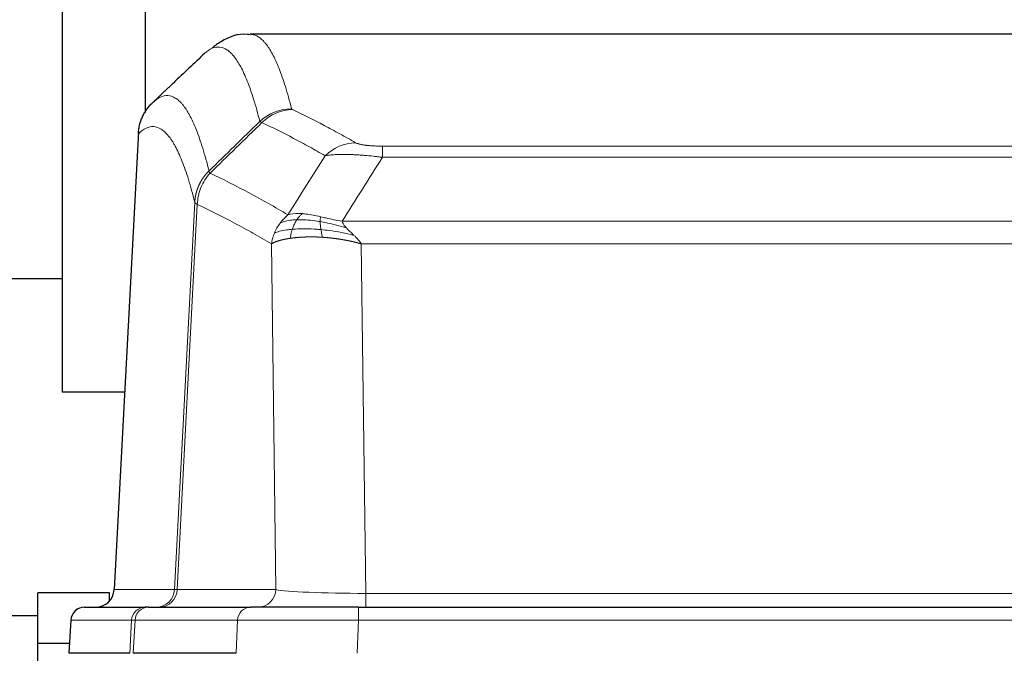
# Model space of a CAD drawing. Header units: inches. Extents: x 0 to 17820, y -10 to 12600.
# Tile 153 of 256: x 2837 to 3050, y 10613 to 10750. Entities that reach past the tile are written whole.
import ezdxf

# ---------------------------------------------------------------- set-up
doc = ezdxf.new("R2010")
doc.units = ezdxf.units.IN
doc.layers.add('1', color=7, linetype='Continuous', true_color=0xffffff)

msp = doc.modelspace()

# ---------------------------------------------------------------- linework, layer by layer
at = {"layer": '1', "color": 2, "linetype": 'Continuous', "lineweight": 25}
for p, q in [((2864.143, 10738.901), (2864.143, 10841.401)), ((2846.143, 10807.901), (2846.143, 10738.901)), ((3149.497, 10747.296), (2886.789, 10747.296)), ((2846.143, 10738.901), (2846.143, 10669.901)), ((2864.143, 10730.347), (2864.143, 10738.901)), ((2862.641, 10726.276), (2857.367, 10627.084)), ((2796.143, 10694.451), (2846.143, 10694.451)), ((2846.143, 10669.901), (2859.644, 10669.901)), ((2840.843, 10615.401), (2840.843, 10626.401)), ((2856.343, 10626.401), (2840.843, 10626.401)), ((2856.343, 10624.603), (2856.343, 10626.401)), ((2850.996, 10623.296), (2864.107, 10623.296)), ((2864.804, 10623.296), (2864.107, 10623.296)), ((2864.804, 10623.296), (2886.978, 10623.296)), ((2910.233, 10623.296), (2886.978, 10623.296)), ((2910.233, 10623.296), (3126.053, 10623.296)), ((2840.843, 10621.401), (2768.957, 10621.401)), ((2847.985, 10620.455), (2847.605, 10613.296)), ((2840.843, 10604.401), (2840.843, 10615.401)), ((2847.717, 10615.401), (2840.843, 10615.401)), ((2860.739, 10613.296), (2847.621, 10613.296)), ((2883.778, 10613.296), (2861.524, 10613.296))]:
    msp.add_line(p, q, dxfattribs=at)
at = {"layer": '1', "color": 110, "linetype": 'Continuous', "lineweight": 13}
for p, q in [((2862.627, 10725.782), (2857.38, 10627.087)), ((2915.472, 10723.089), (3120.815, 10723.089)), ((2915.472, 10720.673), (2915.472, 10723.089)), ((3120.815, 10720.673), (2915.472, 10720.673)), ((2870.446, 10627.087), (2874.822, 10710.955)), ((2875.379, 10710.479), (2871.027, 10627.087)), ((2906.74, 10706.842), (3129.546, 10706.842)), ((2892.379, 10627.087), (2891.421, 10701.934)), ((3125.433, 10701.944), (2910.853, 10701.944)), ((2910.853, 10701.944), (2911.822, 10626.261)), ((2857.38, 10627.087), (2870.446, 10627.087)), ((2871.027, 10627.087), (2892.379, 10627.087)), ((2911.822, 10626.261), (3124.465, 10626.261)), ((2911.822, 10623.296), (2911.822, 10626.261)), ((2910.233, 10620.453), (2910.233, 10623.296)), ((2848.002, 10620.453), (2847.621, 10613.296)), ((2861.113, 10620.453), (2848.002, 10620.453)), ((2860.739, 10613.296), (2861.113, 10620.453)), ((2861.897, 10620.453), (2861.524, 10613.296)), ((2884.071, 10620.453), (2861.897, 10620.453)), ((2883.778, 10613.296), (2884.071, 10620.453)), ((2910.233, 10620.453), (2909.94, 10613.296)), ((3126.053, 10620.453), (2910.233, 10620.453))]:
    msp.add_line(p, q, dxfattribs=at)
at = {"layer": '1', "color": 2, "linetype": 'Continuous', "lineweight": 25}
msp.add_arc((2850.981, 10620.296), 3, 90, 176.80187, dxfattribs=at)
at = {"layer": '1', "color": 110, "linetype": 'Continuous', "lineweight": 13}
for centre, major_axis, ratio, start_param, end_param in [((2895.776, 10721.239), (-9.695, -2.45), 0.9931439, 4.4664808, 5.2238901), ((2895.964, 10721.078), (-4.281, -9.037), 0.9659395, 3.5975691, 4.3432065), ((2909.625, 10713.933), (-4.97, -8.677), 0.9635717, 3.6779385, 4.4208965), ((2866.454, 10627.296), (0, 4), 0.9993908, 3.1415927, 4.6600291), ((2867.151, 10627.296), (0, 4), 0.9702957, 3.1415927, 4.6600291), ((2890.472, 10627.296), (20.038, 0.208), 0.001459, 3.1763609, 3.3855124), ((2888.503, 10627.296), (0, 4), 0.9702957, 3.1415927, 4.6600291), ((2911.742, 10627.296), (-20.002, 0.052), 0.0517476, 0.2535919, 1.5749043), ((2850.996, 10620.296), (0, 3), 0.9993908, 0, 1.5184364), ((2864.107, 10620.296), (0, 3), 0.9993908, 0, 1.5184364), ((2864.804, 10620.296), (0, 3), 0.9702957, 0, 1.5184364), ((2886.978, 10620.296), (0, 3), 0.9702957, 0, 1.5184364), ((2888.125, 10620.296), (-27.029, 0.156), 0.000812, 6.0391366, 6.248288), ((2910.284, 10620.296), (-27.018, 0.123), 0.0058026, 4.7143189, 6.0386286)]:
    msp.add_ellipse(centre, major_axis=major_axis, ratio=ratio, start_param=start_param, end_param=end_param, dxfattribs=at)
at = {"layer": '1', "color": 2, "linetype": 'Continuous', "lineweight": 25}
msp.add_ellipse((2853.388, 10627.296), major_axis=(0, 4), ratio=0.9993908, start_param=3.1415927, end_param=4.6600291, dxfattribs=at)
for points, knots in [([(2886.799, 10747.175), (2886.603, 10747.218), (2884.403, 10747.645), (2881.065, 10746.182), (2879.176, 10744.867), (2878.621, 10744.313)], [0, 0, 0, 0, 0.0604707, 0.6867419, 1, 1, 1, 1]), ([(2862.627, 10725.782), (2862.657, 10726.413), (2862.747, 10727.041), (2862.97, 10727.96), (2863.059, 10728.262), (2863.265, 10728.857), (2863.382, 10729.149), (2863.643, 10729.72), (2863.787, 10729.999), (2864.102, 10730.542), (2864.272, 10730.805), (2864.636, 10731.315), (2864.83, 10731.561), (2865.24, 10732.032), (2865.456, 10732.258), (2865.683, 10732.473)], [0, 0, 0, 0, 0.25, 0.25, 0.375, 0.375, 0.5, 0.5, 0.625, 0.625, 0.75, 0.75, 0.875, 0.875, 1, 1, 1, 1])]:
    msp.add_open_spline(points, degree=3, knots=knots, dxfattribs=at)
at = {"layer": '1', "color": 110, "linetype": 'Continuous', "lineweight": 13}
for points, knots in [([(2886.796, 10747.296), (2886.89, 10747.296), (2887.513, 10747.267), (2888.126, 10747.043), (2888.896, 10746.545), (2889.279, 10746.244), (2889.657, 10745.863), (2889.909, 10745.592), (2890.034, 10745.447), (2890.657, 10744.68), (2891.149, 10743.925), (2891.874, 10742.582), (2892.114, 10742.099), (2892.59, 10741.063), (2892.826, 10740.51), (2893.528, 10738.745), (2894.448, 10736.11), (2895.339, 10732.914), (2895.776, 10731.175)], [0, 0, 0, 0, 0.0285171, 0.1904309, 0.1904309, 0.2713878, 0.3118663, 0.3118663, 0.3523447, 0.3523447, 0.5142585, 0.5142585, 0.5952154, 0.5952154, 0.6761724, 0.6761724, 0.8380862, 1, 1, 1, 1]), ([(2888.909, 10728.436), (2888.47, 10730.174), (2887.579, 10733.367), (2886.657, 10736), (2885.954, 10737.764), (2885.718, 10738.316), (2885.241, 10739.352), (2885.001, 10739.835), (2884.275, 10741.177), (2883.783, 10741.932), (2883.159, 10742.699), (2883.033, 10742.843), (2882.782, 10743.115), (2882.403, 10743.496), (2882.02, 10743.797), (2881.248, 10744.295), (2880.205, 10744.677), (2878.595, 10744.406), (2877.493, 10743.662), (2876.935, 10743.149)], [0, 0, 0, 0, 0.125, 0.25, 0.25, 0.3125, 0.3125, 0.375, 0.375, 0.5, 0.5, 0.53125, 0.53125, 0.5625, 0.625, 0.625, 0.75, 0.875, 1, 1, 1, 1]), ([(2865.683, 10732.473), (2866.254, 10733.026), (2867.382, 10733.841), (2869.027, 10734.186), (2870.093, 10733.832), (2870.882, 10733.347), (2871.273, 10733.05), (2871.724, 10732.608), (2871.917, 10732.398), (2872.045, 10732.253), (2872.109, 10732.178), (2872.428, 10731.794), (2872.807, 10731.278), (2873.245, 10730.58), (2873.432, 10730.26), (2873.556, 10730.042), (2873.618, 10729.931), (2874.174, 10728.911), (2875.147, 10726.805), (2876.558, 10722.774), (2877.466, 10719.503), (2877.912, 10717.721)], [0, 0, 0, 0, 0.125, 0.25, 0.375, 0.375, 0.4375, 0.46875, 0.484375, 0.484375, 0.5, 0.5, 0.5625, 0.59375, 0.609375, 0.609375, 0.625, 0.625, 0.75, 0.875, 1, 1, 1, 1]), ([(2895.964, 10731.013), (2895.908, 10731.04), (2895.864, 10731.067), (2895.802, 10731.121), (2895.783, 10731.148), (2895.776, 10731.175)], [0, 0, 0, 0, 0.5, 0.5, 1, 1, 1, 1]), ([(2895.964, 10731.013), (2898.249, 10729.926), (2900.53, 10728.785), (2903.946, 10726.991), (2905.083, 10726.38), (2907.356, 10725.13), (2908.491, 10724.491), (2909.625, 10723.839)], [0, 0, 0, 0, 0.5, 0.5, 0.75, 0.75, 1, 1, 1, 1]), ([(2874.822, 10710.955), (2874.378, 10712.735), (2873.472, 10716.003), (2872.065, 10720.035), (2871.095, 10722.143), (2870.54, 10723.165), (2870.479, 10723.277), (2870.355, 10723.495), (2870.169, 10723.815), (2869.732, 10724.515), (2869.354, 10725.033), (2869.036, 10725.42), (2868.972, 10725.495), (2868.844, 10725.64), (2868.652, 10725.852), (2868.202, 10726.297), (2867.812, 10726.597), (2867.026, 10727.089), (2865.962, 10727.453), (2864.322, 10727.127), (2863.197, 10726.328), (2862.627, 10725.782)], [0, 0, 0, 0, 0.125, 0.25, 0.375, 0.375, 0.390625, 0.390625, 0.40625, 0.4375, 0.5, 0.5, 0.515625, 0.515625, 0.53125, 0.5625, 0.625, 0.625, 0.75, 0.875, 1, 1, 1, 1]), ([(2903.045, 10721.014), (2901.91, 10721.666), (2900.773, 10722.306), (2898.498, 10723.557), (2897.359, 10724.169), (2893.94, 10725.965), (2891.656, 10727.108), (2889.367, 10728.196)], [0, 0, 0, 0, 0.25, 0.25, 0.5, 0.5, 1, 1, 1, 1]), ([(2915.472, 10723.089), (2915.289, 10723.089), (2915.107, 10723.09), (2914.743, 10723.095), (2914.563, 10723.098), (2914.208, 10723.107), (2914.032, 10723.113), (2913.686, 10723.127), (2913.515, 10723.135), (2913.304, 10723.147), (2913.262, 10723.149), (2913.178, 10723.155), (2913.054, 10723.162), (2912.932, 10723.171), (2912.693, 10723.189), (2912.386, 10723.215), (2912.098, 10723.245), (2911.925, 10723.265), (2911.891, 10723.27), (2911.823, 10723.278), (2911.789, 10723.282), (2911.689, 10723.295), (2911.624, 10723.304), (2911.435, 10723.331), (2911.315, 10723.35), (2911.089, 10723.388), (2910.982, 10723.408), (2910.779, 10723.449), (2910.683, 10723.47), (2910.57, 10723.498), (2910.548, 10723.503), (2910.504, 10723.514), (2910.483, 10723.52), (2910.419, 10723.536), (2910.378, 10723.547), (2910.259, 10723.581), (2910.186, 10723.604), (2910.049, 10723.649), (2909.985, 10723.673), (2909.809, 10723.743), (2909.709, 10723.79), (2909.625, 10723.839)], [0, 0, 0, 0, 0.0625, 0.0625, 0.125, 0.125, 0.1875, 0.1875, 0.25, 0.25, 0.265625, 0.265625, 0.28125, 0.3125, 0.3125, 0.375, 0.4375, 0.4375, 0.453125, 0.453125, 0.46875, 0.46875, 0.5, 0.5, 0.5625, 0.5625, 0.625, 0.625, 0.6875, 0.6875, 0.703125, 0.703125, 0.71875, 0.71875, 0.75, 0.75, 0.8125, 0.8125, 0.875, 0.875, 1, 1, 1, 1]), ([(2915.472, 10720.673), (2915.137, 10720.716), (2914.804, 10720.757), (2914.141, 10720.835), (2913.813, 10720.871), (2912.837, 10720.975), (2912.199, 10721.036), (2911.496, 10721.094), (2911.418, 10721.101), (2911.263, 10721.113), (2911.186, 10721.119), (2910.954, 10721.137), (2910.801, 10721.148), (2910.347, 10721.18), (2909.752, 10721.217), (2909.179, 10721.245), (2908.758, 10721.262), (2908.549, 10721.27), (2908.344, 10721.277), (2908.207, 10721.281), (2908.14, 10721.282), (2907.534, 10721.298), (2907.026, 10721.301), (2906.307, 10721.293), (2906.074, 10721.288), (2905.736, 10721.277), (2905.625, 10721.273), (2905.407, 10721.264), (2905.299, 10721.258), (2904.772, 10721.229), (2904.384, 10721.197), (2903.669, 10721.117), (2903.342, 10721.069), (2903.045, 10721.014)], [0, 0, 0, 0, 0.0625, 0.0625, 0.125, 0.125, 0.25, 0.25, 0.265625, 0.265625, 0.28125, 0.28125, 0.3125, 0.3125, 0.375, 0.4375, 0.4375, 0.46875, 0.484375, 0.484375, 0.5, 0.5, 0.625, 0.625, 0.6875, 0.6875, 0.71875, 0.71875, 0.75, 0.75, 0.875, 0.875, 1, 1, 1, 1]), ([(2874.822, 10710.955), (2874.823, 10710.972), (2874.825, 10711.006), (2874.828, 10711.057), (2874.832, 10711.107), (2874.835, 10711.158), (2874.839, 10711.209), (2874.843, 10711.259), (2874.847, 10711.31), (2874.852, 10711.361), (2874.857, 10711.411), (2874.862, 10711.462), (2874.867, 10711.512), (2874.873, 10711.563), (2874.879, 10711.613), (2874.885, 10711.664), (2874.891, 10711.714), (2874.898, 10711.764), (2874.905, 10711.815), (2874.912, 10711.865), (2874.919, 10711.915), (2874.927, 10711.965), (2874.935, 10712.016), (2874.943, 10712.066), (2874.951, 10712.116), (2874.96, 10712.166), (2874.969, 10712.216), (2874.978, 10712.266), (2874.987, 10712.316), (2874.997, 10712.366), (2875.007, 10712.415), (2875.017, 10712.465), (2875.027, 10712.515), (2875.038, 10712.565), (2875.049, 10712.614), (2875.06, 10712.664), (2875.071, 10712.713), (2875.083, 10712.763), (2875.095, 10712.812), (2875.107, 10712.861), (2875.119, 10712.911), (2875.132, 10712.96), (2875.144, 10713.009), (2875.158, 10713.058), (2875.171, 10713.107), (2875.185, 10713.156), (2875.198, 10713.205), (2875.212, 10713.254), (2875.227, 10713.302), (2875.241, 10713.351), (2875.256, 10713.4), (2875.271, 10713.448), (2875.287, 10713.496), (2875.302, 10713.545), (2875.318, 10713.593), (2875.334, 10713.641), (2875.35, 10713.689), (2875.367, 10713.737), (2875.383, 10713.785), (2875.4, 10713.833), (2875.418, 10713.881), (2875.435, 10713.929), (2875.453, 10713.976), (2875.471, 10714.024), (2875.489, 10714.071), (2875.507, 10714.118), (2875.526, 10714.166), (2875.545, 10714.213), (2875.564, 10714.26), (2875.584, 10714.307), (2875.603, 10714.354), (2875.623, 10714.4), (2875.643, 10714.447), (2875.663, 10714.493), (2875.684, 10714.54), (2875.705, 10714.586), (2875.732, 10714.646), (2875.766, 10714.719), (2875.806, 10714.805), (2875.848, 10714.891), (2875.891, 10714.976), (2875.934, 10715.061), (2875.978, 10715.145), (2876.023, 10715.229), (2876.068, 10715.313), (2876.114, 10715.396), (2876.162, 10715.478), (2876.21, 10715.561), (2876.258, 10715.643), (2876.308, 10715.724), (2876.358, 10715.805), (2876.409, 10715.885), (2876.46, 10715.965), (2876.513, 10716.045), (2876.566, 10716.123), (2876.62, 10716.202), (2876.675, 10716.28), (2876.73, 10716.357), (2876.786, 10716.434), (2876.843, 10716.511), (2876.9, 10716.586), (2876.958, 10716.662), (2877.017, 10716.736), (2877.077, 10716.811), (2877.137, 10716.884), (2877.198, 10716.957), (2877.26, 10717.03), (2877.322, 10717.102), (2877.385, 10717.173), (2877.449, 10717.244), (2877.513, 10717.314), (2877.578, 10717.383), (2877.643, 10717.452), (2877.709, 10717.52), (2877.776, 10717.588), (2877.844, 10717.655), (2877.889, 10717.699), (2877.912, 10717.721)], [0, 0, 0, 0, 0.0066687, 0.0133374, 0.0200061, 0.0266746, 0.0333432, 0.0400116, 0.0466801, 0.0533484, 0.0600168, 0.066685, 0.0733532, 0.0800214, 0.0866895, 0.0933575, 0.1000255, 0.1066935, 0.1133614, 0.1200292, 0.126697, 0.1333647, 0.1400324, 0.1467001, 0.1533676, 0.1600352, 0.1667026, 0.1733701, 0.1800374, 0.1867047, 0.193372, 0.2000392, 0.2067064, 0.2133735, 0.2200405, 0.2267075, 0.2333745, 0.2400414, 0.2467082, 0.253375, 0.2600418, 0.2667085, 0.2733751, 0.2800417, 0.2867082, 0.2933747, 0.3000412, 0.3067075, 0.3133739, 0.3200401, 0.3267064, 0.3333725, 0.3400387, 0.3467047, 0.3533708, 0.3600367, 0.3667026, 0.3733685, 0.3800343, 0.3867001, 0.3933658, 0.4000315, 0.4066971, 0.4133626, 0.4200281, 0.4266936, 0.433359, 0.4400243, 0.4466896, 0.4533549, 0.4600201, 0.4666852, 0.4733503, 0.4800154, 0.4866804, 0.4933453, 0.5000102, 0.5125098, 0.5250093, 0.5375088, 0.5500082, 0.5625077, 0.5750071, 0.5875066, 0.600006, 0.6125054, 0.6250049, 0.6375043, 0.6500037, 0.6625032, 0.6750026, 0.6875021, 0.7000016, 0.7125011, 0.7250006, 0.7375001, 0.7499997, 0.7624993, 0.7749989, 0.7874985, 0.7999982, 0.812498, 0.8249977, 0.8374975, 0.8499974, 0.8624973, 0.8749972, 0.8874972, 0.8999973, 0.9124974, 0.9249976, 0.9374978, 0.9499981, 0.9624985, 0.9749989, 0.9874994, 1, 1, 1, 1]), ([(2875.379, 10710.479), (2875.4, 10711.11), (2875.478, 10711.738), (2875.741, 10712.966), (2875.927, 10713.566), (2876.399, 10714.719), (2876.684, 10715.271), (2877.342, 10716.308), (2877.715, 10716.794), (2878.124, 10717.238)], [0, 0, 0, 0, 0.25, 0.25, 0.5, 0.5, 0.75, 0.75, 1, 1, 1, 1]), ([(2878.124, 10717.238), (2878.049, 10717.327), (2878.006, 10717.423), (2877.948, 10717.596), (2877.933, 10717.673), (2877.912, 10717.721)], [0, 0, 0, 0, 0.5, 0.5, 1, 1, 1, 1]), ([(2878.124, 10717.238), (2880.946, 10715.899), (2883.762, 10714.478), (2887.975, 10712.224), (2889.378, 10711.452), (2892.181, 10709.866), (2893.58, 10709.053), (2894.978, 10708.22)], [0, 0, 0, 0, 0.5, 0.5, 0.75, 0.75, 1, 1, 1, 1]), ([(2875.379, 10710.479), (2875.374, 10710.482), (2875.364, 10710.488), (2875.348, 10710.498), (2875.333, 10710.508), (2875.318, 10710.517), (2875.303, 10710.527), (2875.287, 10710.537), (2875.272, 10710.547), (2875.257, 10710.557), (2875.241, 10710.567), (2875.226, 10710.577), (2875.21, 10710.587), (2875.195, 10710.597), (2875.18, 10710.607), (2875.165, 10710.617), (2875.149, 10710.627), (2875.134, 10710.637), (2875.12, 10710.647), (2875.105, 10710.657), (2875.09, 10710.667), (2875.076, 10710.677), (2875.062, 10710.687), (2875.047, 10710.698), (2875.034, 10710.708), (2875.02, 10710.718), (2875.007, 10710.728), (2874.986, 10710.745), (2874.96, 10710.766), (2874.932, 10710.792), (2874.908, 10710.816), (2874.889, 10710.838), (2874.873, 10710.858), (2874.86, 10710.876), (2874.85, 10710.893), (2874.842, 10710.907), (2874.836, 10710.919), (2874.831, 10710.93), (2874.828, 10710.938), (2874.826, 10710.945), (2874.824, 10710.95), (2874.823, 10710.953), (2874.823, 10710.955), (2874.822, 10710.955)], [0, 0, 0, 0, 0.0155037, 0.0313049, 0.0474035, 0.0637997, 0.0804935, 0.097485, 0.1147743, 0.1323613, 0.1502462, 0.1684289, 0.1869096, 0.2056883, 0.224765, 0.2441397, 0.2638126, 0.2837835, 0.3040527, 0.32462, 0.3454856, 0.3666494, 0.3881116, 0.409872, 0.4319308, 0.454288, 0.4769435, 0.4998975, 0.5635611, 0.6228928, 0.6778927, 0.7285606, 0.7748966, 0.8169007, 0.8545729, 0.8879131, 0.9169214, 0.9415977, 0.9619421, 0.9779545, 0.989635, 0.9969835, 1, 1, 1, 1]), ([(2891.421, 10701.934), (2890.091, 10702.72), (2888.758, 10703.488), (2886.09, 10704.987), (2884.755, 10705.717), (2880.744, 10707.854), (2878.064, 10709.203), (2875.379, 10710.479)], [0, 0, 0, 0, 0.25, 0.25, 0.5, 0.5, 1, 1, 1, 1]), ([(2893.271, 10706.413), (2893.517, 10706.743), (2893.783, 10707.061), (2894.353, 10707.665), (2894.657, 10707.951), (2894.978, 10708.22)], [0, 0, 0, 0, 0.5, 0.5, 1, 1, 1, 1]), ([(2898.153, 10708.481), (2897.854, 10708.507), (2897.564, 10708.522), (2896.437, 10708.538), (2895.671, 10708.444), (2894.978, 10708.22)], [0, 0, 0, 0, 0.25, 0.25, 1, 1, 1, 1]), ([(2896.929, 10707.159), (2897.028, 10707.309), (2897.129, 10707.45), (2897.386, 10707.779), (2897.543, 10707.953), (2897.854, 10708.253), (2898.007, 10708.379), (2898.153, 10708.481)], [0, 0, 0, 0, 0.25, 0.25, 0.625, 0.625, 1, 1, 1, 1]), ([(2902.123, 10707.785), (2901.942, 10707.826), (2901.764, 10707.865), (2901.057, 10708.019), (2900.542, 10708.126), (2899.548, 10708.307), (2899.069, 10708.381), (2898.454, 10708.453), (2898.303, 10708.468), (2898.153, 10708.481)], [0, 0, 0, 0, 0.125, 0.125, 0.5, 0.5, 0.875, 0.875, 1, 1, 1, 1]), ([(2901.972, 10706.753), (2901.971, 10706.877), (2901.972, 10706.993), (2901.986, 10707.258), (2902.002, 10707.395), (2902.05, 10707.624), (2902.082, 10707.716), (2902.123, 10707.785)], [0, 0, 0, 0, 0.25, 0.25, 0.625, 0.625, 1, 1, 1, 1]), ([(2906.74, 10706.842), (2905.52, 10707.031), (2904.344, 10707.287), (2902.85, 10707.622), (2902.483, 10707.705), (2902.123, 10707.785)], [0, 0, 0, 0, 0.75, 0.75, 1, 1, 1, 1]), ([(2892.06, 10704.272), (2892.217, 10704.648), (2892.397, 10705.016), (2892.801, 10705.731), (2893.026, 10706.079), (2893.271, 10706.413)], [0, 0, 0, 0, 0.5, 0.5, 1, 1, 1, 1]), ([(2896.929, 10707.159), (2896.557, 10707.145), (2896.201, 10707.12), (2894.84, 10706.969), (2893.969, 10706.744), (2893.271, 10706.413)], [0, 0, 0, 0, 0.25, 0.25, 1, 1, 1, 1]), ([(2895.943, 10705.096), (2895.974, 10705.187), (2896.006, 10705.278), (2896.141, 10705.641), (2896.254, 10705.914), (2896.503, 10706.439), (2896.639, 10706.691), (2896.831, 10707.007), (2896.88, 10707.084), (2896.929, 10707.159)], [0, 0, 0, 0, 0.125, 0.125, 0.5, 0.5, 0.875, 0.875, 1, 1, 1, 1]), ([(2901.972, 10706.753), (2901.744, 10706.792), (2901.516, 10706.828), (2900.615, 10706.964), (2899.955, 10707.042), (2898.686, 10707.146), (2898.076, 10707.171), (2897.304, 10707.169), (2897.115, 10707.165), (2896.929, 10707.159)], [0, 0, 0, 0, 0.125, 0.125, 0.5, 0.5, 0.875, 0.875, 1, 1, 1, 1]), ([(2907.611, 10705.398), (2906.201, 10705.821), (2904.764, 10706.196), (2902.894, 10706.586), (2902.43, 10706.675), (2901.972, 10706.753)], [0, 0, 0, 0, 0.75, 0.75, 1, 1, 1, 1]), ([(2902.141, 10705.011), (2902.129, 10705.088), (2902.117, 10705.166), (2902.073, 10705.476), (2902.044, 10705.707), (2902, 10706.152), (2901.985, 10706.364), (2901.975, 10706.627), (2901.973, 10706.691), (2901.972, 10706.753)], [0, 0, 0, 0, 0.125, 0.125, 0.5, 0.5, 0.875, 0.875, 1, 1, 1, 1]), ([(2907.611, 10705.398), (2907.493, 10705.526), (2907.383, 10705.651), (2907.134, 10705.961), (2907.009, 10706.143), (2906.823, 10706.499), (2906.762, 10706.673), (2906.74, 10706.842)], [0, 0, 0, 0, 0.25, 0.25, 0.625, 0.625, 1, 1, 1, 1]), ([(2909.282, 10703.78), (2909.209, 10703.852), (2909.135, 10703.923), (2908.839, 10704.204), (2908.617, 10704.411), (2908.189, 10704.815), (2907.984, 10705.013), (2907.732, 10705.271), (2907.67, 10705.335), (2907.611, 10705.398)], [0, 0, 0, 0, 0.125, 0.125, 0.5, 0.5, 0.875, 0.875, 1, 1, 1, 1]), ([(2891.421, 10701.934), (2891.478, 10702.33), (2891.561, 10702.726), (2891.774, 10703.507), (2891.905, 10703.894), (2892.06, 10704.272)], [0, 0, 0, 0, 0.5, 0.5, 1, 1, 1, 1]), ([(2895.453, 10703.135), (2895.441, 10703.133), (2895.418, 10703.13), (2895.383, 10703.124), (2895.348, 10703.119), (2895.312, 10703.114), (2895.276, 10703.108), (2895.239, 10703.102), (2895.202, 10703.096), (2895.165, 10703.09), (2895.127, 10703.084), (2895.089, 10703.078), (2895.051, 10703.071), (2895.012, 10703.065), (2894.973, 10703.058), (2894.933, 10703.051), (2894.894, 10703.044), (2894.853, 10703.037), (2894.813, 10703.03), (2894.772, 10703.023), (2894.731, 10703.015), (2894.69, 10703.007), (2894.648, 10703), (2894.606, 10702.992), (2894.564, 10702.983), (2894.522, 10702.975), (2894.479, 10702.967), (2894.436, 10702.958), (2894.393, 10702.95), (2894.35, 10702.941), (2894.306, 10702.932), (2894.262, 10702.922), (2894.218, 10702.913), (2894.174, 10702.904), (2894.129, 10702.894), (2894.085, 10702.884), (2894.04, 10702.874), (2893.995, 10702.864), (2893.95, 10702.854), (2893.904, 10702.843), (2893.859, 10702.833), (2893.814, 10702.822), (2893.768, 10702.811), (2893.722, 10702.8), (2893.676, 10702.789), (2893.63, 10702.777), (2893.584, 10702.766), (2893.538, 10702.754), (2893.492, 10702.742), (2893.446, 10702.73), (2893.4, 10702.718), (2893.354, 10702.705), (2893.307, 10702.693), (2893.261, 10702.68), (2893.215, 10702.667), (2893.169, 10702.654), (2893.122, 10702.64), (2893.076, 10702.627), (2893.03, 10702.613), (2892.984, 10702.599), (2892.938, 10702.585), (2892.893, 10702.571), (2892.847, 10702.556), (2892.801, 10702.542), (2892.756, 10702.527), (2892.71, 10702.512), (2892.665, 10702.497), (2892.62, 10702.481), (2892.576, 10702.466), (2892.531, 10702.45), (2892.487, 10702.434), (2892.442, 10702.418), (2892.398, 10702.402), (2892.355, 10702.386), (2892.311, 10702.369), (2892.268, 10702.352), (2892.225, 10702.335), (2892.183, 10702.318), (2892.141, 10702.3), (2892.099, 10702.283), (2892.057, 10702.265), (2892.016, 10702.247), (2891.976, 10702.229), (2891.935, 10702.21), (2891.895, 10702.192), (2891.856, 10702.173), (2891.817, 10702.154), (2891.778, 10702.135), (2891.74, 10702.116), (2891.702, 10702.096), (2891.665, 10702.077), (2891.629, 10702.057), (2891.593, 10702.037), (2891.557, 10702.016), (2891.522, 10701.996), (2891.488, 10701.975), (2891.454, 10701.954), (2891.432, 10701.941), (2891.421, 10701.934)], [0, 0, 0, 0, 0.0060657, 0.012223, 0.0184718, 0.0248123, 0.0312443, 0.0377679, 0.0443831, 0.0510899, 0.0578883, 0.0647782, 0.0717598, 0.0788329, 0.0859977, 0.093254, 0.1006019, 0.1080414, 0.1155725, 0.1231952, 0.1309095, 0.1387154, 0.1466129, 0.1546019, 0.1626826, 0.1708549, 0.1791188, 0.1874742, 0.1959213, 0.20446, 0.2130903, 0.2218121, 0.2306256, 0.2395307, 0.2485274, 0.2576156, 0.2667955, 0.276067, 0.2854301, 0.2948848, 0.3044311, 0.314069, 0.3237985, 0.3336196, 0.3435324, 0.3535367, 0.3636326, 0.3738202, 0.3840993, 0.3944701, 0.4049324, 0.4154864, 0.426132, 0.4368691, 0.4476979, 0.4586183, 0.4696303, 0.480734, 0.4919292, 0.503216, 0.5145945, 0.5260645, 0.5376262, 0.5492795, 0.5610244, 0.5728609, 0.584789, 0.5968087, 0.60892, 0.621123, 0.6334175, 0.6458037, 0.6582815, 0.6708509, 0.6835119, 0.6962645, 0.7091087, 0.7220445, 0.735072, 0.748191, 0.7614017, 0.774704, 0.7880979, 0.8015834, 0.8151605, 0.8288293, 0.8425896, 0.8564416, 0.8703852, 0.8844204, 0.8985472, 0.9127656, 0.9270756, 0.9414773, 0.9559705, 0.9705554, 0.9852319, 1, 1, 1, 1]), ([(2895.943, 10705.096), (2895.508, 10705.06), (2895.098, 10705.015), (2893.569, 10704.798), (2892.673, 10704.558), (2892.06, 10704.272)], [0, 0, 0, 0, 0.25, 0.25, 1, 1, 1, 1]), ([(2895.453, 10703.135), (2895.489, 10703.335), (2895.531, 10703.559), (2895.637, 10704.038), (2895.699, 10704.294), (2895.825, 10704.734), (2895.881, 10704.915), (2895.943, 10705.096)], [0, 0, 0, 0, 0.375, 0.375, 0.75, 0.75, 1, 1, 1, 1]), ([(2902.456, 10703.36), (2902.434, 10703.362), (2902.39, 10703.364), (2902.324, 10703.368), (2902.258, 10703.372), (2902.192, 10703.376), (2902.126, 10703.38), (2902.06, 10703.383), (2901.993, 10703.387), (2901.927, 10703.39), (2901.861, 10703.393), (2901.794, 10703.396), (2901.728, 10703.4), (2901.661, 10703.402), (2901.595, 10703.405), (2901.528, 10703.408), (2901.462, 10703.411), (2901.395, 10703.413), (2901.328, 10703.415), (2901.261, 10703.418), (2901.195, 10703.42), (2901.128, 10703.422), (2901.061, 10703.424), (2900.994, 10703.426), (2900.927, 10703.427), (2900.86, 10703.429), (2900.793, 10703.43), (2900.726, 10703.432), (2900.659, 10703.433), (2900.592, 10703.434), (2900.525, 10703.435), (2900.458, 10703.436), (2900.391, 10703.437), (2900.324, 10703.437), (2900.257, 10703.438), (2900.19, 10703.438), (2900.122, 10703.439), (2900.055, 10703.439), (2899.988, 10703.439), (2899.921, 10703.439), (2899.854, 10703.439), (2899.787, 10703.438), (2899.72, 10703.438), (2899.653, 10703.437), (2899.586, 10703.437), (2899.519, 10703.436), (2899.452, 10703.435), (2899.385, 10703.434), (2899.318, 10703.433), (2899.251, 10703.432), (2899.184, 10703.43), (2899.117, 10703.429), (2899.05, 10703.427), (2898.983, 10703.425), (2898.917, 10703.424), (2898.85, 10703.422), (2898.783, 10703.42), (2898.717, 10703.417), (2898.65, 10703.415), (2898.584, 10703.412), (2898.517, 10703.41), (2898.451, 10703.407), (2898.385, 10703.404), (2898.318, 10703.401), (2898.252, 10703.398), (2898.186, 10703.395), (2898.12, 10703.392), (2898.054, 10703.388), (2897.988, 10703.385), (2897.922, 10703.381), (2897.857, 10703.377), (2897.791, 10703.373), (2897.726, 10703.369), (2897.66, 10703.365), (2897.595, 10703.36), (2897.53, 10703.356), (2897.464, 10703.351), (2897.399, 10703.346), (2897.334, 10703.341), (2897.27, 10703.336), (2897.205, 10703.331), (2897.14, 10703.326), (2897.076, 10703.321), (2897.012, 10703.315), (2896.947, 10703.31), (2896.883, 10703.304), (2896.819, 10703.298), (2896.756, 10703.292), (2896.692, 10703.286), (2896.628, 10703.279), (2896.565, 10703.273), (2896.502, 10703.266), (2896.439, 10703.26), (2896.376, 10703.253), (2896.313, 10703.246), (2896.25, 10703.239), (2896.188, 10703.232), (2896.126, 10703.224), (2896.064, 10703.217), (2896.002, 10703.209), (2895.94, 10703.201), (2895.878, 10703.194), (2895.817, 10703.186), (2895.756, 10703.177), (2895.695, 10703.169), (2895.634, 10703.161), (2895.573, 10703.152), (2895.513, 10703.144), (2895.473, 10703.138), (2895.453, 10703.135)], [0, 0, 0, 0, 0.0082024, 0.0164263, 0.0246716, 0.0329384, 0.0412265, 0.0495362, 0.0578672, 0.0662198, 0.0745938, 0.0829892, 0.0914062, 0.0998446, 0.1083045, 0.1167859, 0.1252887, 0.1338131, 0.1423589, 0.1509263, 0.1595151, 0.1681255, 0.1767574, 0.1854108, 0.1940858, 0.2027822, 0.2115002, 0.2202398, 0.2290008, 0.2377835, 0.2465876, 0.2554134, 0.2642606, 0.2731295, 0.2820199, 0.2909319, 0.2998654, 0.3088206, 0.3177973, 0.3267956, 0.3358154, 0.3448569, 0.35392, 0.3630047, 0.3721109, 0.3812388, 0.3903883, 0.3995594, 0.4087522, 0.4179665, 0.4272025, 0.4364601, 0.4457393, 0.4550402, 0.4643627, 0.4737069, 0.4830727, 0.4924601, 0.5018692, 0.5113, 0.5207524, 0.5302265, 0.5397222, 0.5492397, 0.5587788, 0.5683395, 0.577922, 0.5875261, 0.5971519, 0.6067994, 0.6164686, 0.6261595, 0.6358721, 0.6456064, 0.6553624, 0.6651401, 0.6749395, 0.6847606, 0.6946034, 0.704468, 0.7143542, 0.7242622, 0.734192, 0.7441434, 0.7541166, 0.7641115, 0.7741282, 0.7841666, 0.7942268, 0.8043087, 0.8144123, 0.8245377, 0.8346848, 0.8448538, 0.8550444, 0.8652568, 0.875491, 0.885747, 0.8960247, 0.9063242, 0.9166455, 0.9269886, 0.9373534, 0.9477401, 0.9581485, 0.9685787, 0.9790306, 0.9895044, 1, 1, 1, 1]), ([(2902.141, 10705.011), (2901.852, 10705.038), (2901.566, 10705.061), (2900.432, 10705.144), (2899.608, 10705.179), (2898.044, 10705.198), (2897.302, 10705.182), (2896.384, 10705.129), (2896.161, 10705.114), (2895.943, 10705.096)], [0, 0, 0, 0, 0.125, 0.125, 0.5, 0.5, 0.875, 0.875, 1, 1, 1, 1]), ([(2902.456, 10703.36), (2902.422, 10703.523), (2902.383, 10703.709), (2902.301, 10704.111), (2902.258, 10704.328), (2902.191, 10704.703), (2902.165, 10704.856), (2902.141, 10705.011)], [0, 0, 0, 0, 0.375, 0.375, 0.75, 0.75, 1, 1, 1, 1]), ([(2909.282, 10703.78), (2907.51, 10704.232), (2905.681, 10704.579), (2903.307, 10704.891), (2902.719, 10704.957), (2902.141, 10705.011)], [0, 0, 0, 0, 0.75, 0.75, 1, 1, 1, 1]), ([(2910.853, 10701.944), (2910.831, 10701.95), (2910.787, 10701.962), (2910.721, 10701.981), (2910.654, 10701.999), (2910.587, 10702.018), (2910.521, 10702.036), (2910.454, 10702.054), (2910.387, 10702.072), (2910.32, 10702.09), (2910.252, 10702.108), (2910.185, 10702.126), (2910.118, 10702.143), (2910.05, 10702.161), (2909.983, 10702.178), (2909.915, 10702.195), (2909.847, 10702.212), (2909.779, 10702.23), (2909.711, 10702.246), (2909.643, 10702.263), (2909.575, 10702.28), (2909.507, 10702.297), (2909.438, 10702.313), (2909.37, 10702.33), (2909.301, 10702.346), (2909.233, 10702.362), (2909.164, 10702.378), (2909.095, 10702.394), (2909.026, 10702.41), (2908.957, 10702.426), (2908.888, 10702.441), (2908.819, 10702.457), (2908.75, 10702.472), (2908.681, 10702.488), (2908.611, 10702.503), (2908.542, 10702.518), (2908.472, 10702.533), (2908.402, 10702.548), (2908.333, 10702.562), (2908.263, 10702.577), (2908.193, 10702.591), (2908.123, 10702.606), (2908.053, 10702.62), (2907.983, 10702.634), (2907.913, 10702.648), (2907.842, 10702.662), (2907.772, 10702.676), (2907.702, 10702.69), (2907.631, 10702.703), (2907.561, 10702.717), (2907.49, 10702.73), (2907.419, 10702.743), (2907.349, 10702.756), (2907.278, 10702.769), (2907.207, 10702.782), (2907.136, 10702.795), (2907.065, 10702.808), (2906.994, 10702.82), (2906.923, 10702.833), (2906.852, 10702.845), (2906.78, 10702.857), (2906.709, 10702.869), (2906.638, 10702.881), (2906.566, 10702.893), (2906.495, 10702.904), (2906.424, 10702.916), (2906.352, 10702.927), (2906.28, 10702.939), (2906.209, 10702.95), (2906.137, 10702.961), (2906.066, 10702.972), (2905.994, 10702.983), (2905.922, 10702.994), (2905.85, 10703.004), (2905.778, 10703.015), (2905.706, 10703.025), (2905.634, 10703.035), (2905.563, 10703.045), (2905.491, 10703.055), (2905.419, 10703.065), (2905.346, 10703.075), (2905.274, 10703.084), (2905.202, 10703.094), (2905.13, 10703.103), (2905.058, 10703.113), (2904.986, 10703.122), (2904.914, 10703.131), (2904.841, 10703.139), (2904.769, 10703.148), (2904.697, 10703.157), (2904.625, 10703.165), (2904.552, 10703.174), (2904.48, 10703.182), (2904.408, 10703.19), (2904.335, 10703.198), (2904.263, 10703.206), (2904.191, 10703.214), (2904.118, 10703.221), (2904.046, 10703.229), (2903.973, 10703.236), (2903.901, 10703.243), (2903.829, 10703.25), (2903.756, 10703.257), (2903.684, 10703.264), (2903.612, 10703.271), (2903.539, 10703.277), (2903.467, 10703.284), (2903.395, 10703.29), (2903.322, 10703.296), (2903.25, 10703.302), (2903.178, 10703.308), (2903.105, 10703.314), (2903.033, 10703.32), (2902.961, 10703.325), (2902.889, 10703.331), (2902.816, 10703.336), (2902.744, 10703.341), (2902.672, 10703.346), (2902.6, 10703.351), (2902.528, 10703.356), (2902.48, 10703.359), (2902.456, 10703.36)], [0, 0, 0, 0, 0.007775, 0.0155603, 0.0233558, 0.0311618, 0.038978, 0.0468046, 0.0546416, 0.0624889, 0.0703466, 0.0782147, 0.0860931, 0.093982, 0.1018813, 0.109791, 0.1177112, 0.1256417, 0.1335828, 0.1415343, 0.1494962, 0.1574687, 0.1654516, 0.173445, 0.1814489, 0.1894634, 0.1974883, 0.2055238, 0.2135699, 0.2216264, 0.2296936, 0.2377713, 0.2458596, 0.2539585, 0.2620679, 0.270188, 0.2783187, 0.28646, 0.2946119, 0.3027745, 0.3109477, 0.3191316, 0.3273261, 0.3355314, 0.3437472, 0.3519738, 0.3602111, 0.3684591, 0.3767178, 0.3849872, 0.3932673, 0.4015582, 0.4098598, 0.4181722, 0.4264954, 0.4348293, 0.443174, 0.4515295, 0.4598958, 0.4682728, 0.4766607, 0.4850594, 0.493469, 0.5018893, 0.5103206, 0.5187626, 0.5272155, 0.5356793, 0.544154, 0.5526395, 0.561136, 0.5696433, 0.5781615, 0.5866906, 0.5952307, 0.6037817, 0.6123436, 0.6209165, 0.6295003, 0.638095, 0.6467007, 0.6553174, 0.6639451, 0.6725838, 0.6812334, 0.6898941, 0.6985657, 0.7072484, 0.7159421, 0.7246468, 0.7333625, 0.7420893, 0.7508272, 0.759576, 0.768336, 0.777107, 0.7858891, 0.7946823, 0.8034866, 0.812302, 0.8211284, 0.829966, 0.8388147, 0.8476746, 0.8565455, 0.8654276, 0.8743209, 0.8832252, 0.8921408, 0.9010675, 0.9100054, 0.9189544, 0.9279147, 0.9368861, 0.9458688, 0.9548626, 0.9638676, 0.9728839, 0.9819114, 0.9909501, 1, 1, 1, 1]), ([(2910.853, 10701.944), (2910.701, 10702.19), (2910.525, 10702.429), (2910.142, 10702.895), (2909.935, 10703.122), (2909.577, 10703.492), (2909.43, 10703.637), (2909.282, 10703.78)], [0, 0, 0, 0, 0.375, 0.375, 0.75, 0.75, 1, 1, 1, 1])]:
    msp.add_open_spline(points, degree=3, knots=knots, dxfattribs=at)
at = {"layer": '1', "color": 2, "linetype": 'Continuous', "lineweight": 25}
for points, degree in [([(2876.935, 10743.149), (2874.687, 10741.017), (2872.439, 10738.885), (2870.193, 10736.753)], 3), ([(2870.193, 10736.753), (2865.684, 10732.475)], 1)]:
    msp.add_open_spline(points, degree=degree, dxfattribs=at)
at = {"layer": '1', "color": 110, "linetype": 'Continuous', "lineweight": 13}
for points in [[(2877.912, 10717.721), (2881.577, 10721.293), (2885.243, 10724.865), (2888.909, 10728.436)], [(2889.367, 10728.196), (2885.619, 10724.544), (2881.871, 10720.891), (2878.124, 10717.238)], [(2889.367, 10728.196), (2889.255, 10728.248), (2889.066, 10728.34), (2888.949, 10728.408), (2888.909, 10728.436)], [(2894.978, 10708.22), (2897.652, 10712.488), (2900.341, 10716.753), (2903.045, 10721.014)], [(2915.472, 10720.673), (2912.544, 10716.067), (2909.634, 10711.457), (2906.74, 10706.842)]]:
    msp.add_open_spline(points, degree=3, dxfattribs=at)

doc.saveas('drawing.dxf')
